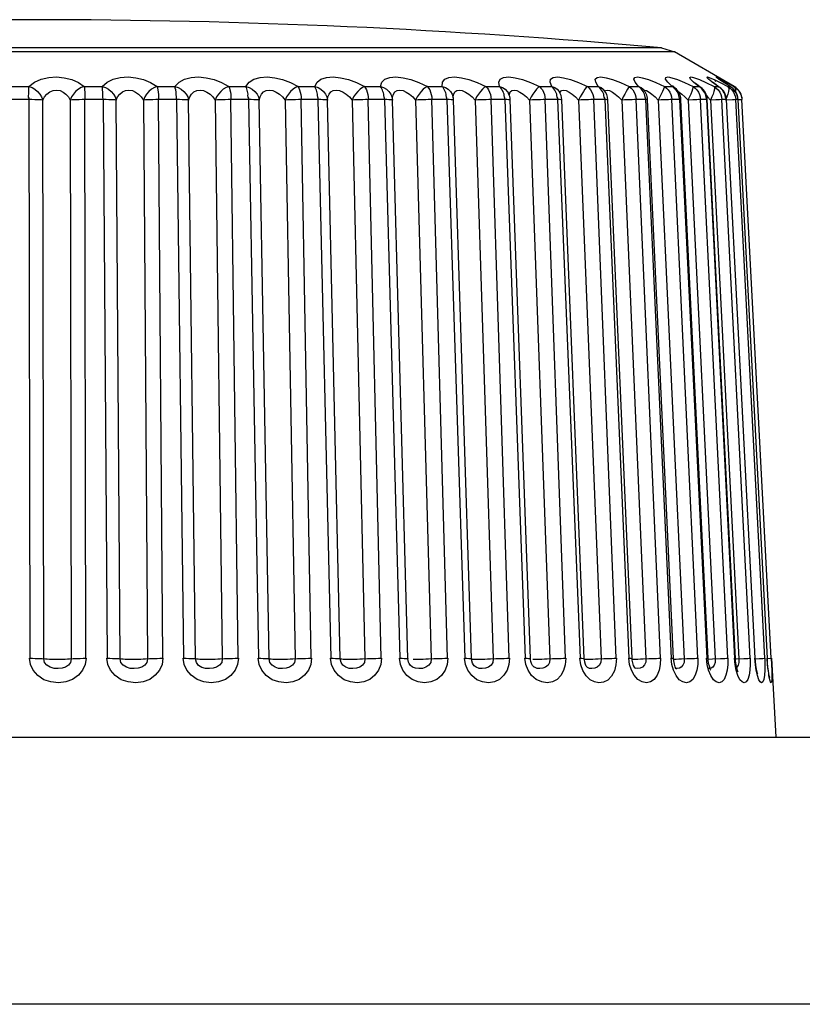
# Model space of a CAD drawing. Header units: millimetres. Extents: x 1158 to 2229, y -395 to 862.
# Tile 50 of 52: x 1784 to 1793, y 851 to 862. Entities that reach past the tile are written whole.
import ezdxf

# ---------------------------------------------------------------- set-up
doc = ezdxf.new("R2010")
doc.units = ezdxf.units.MM
doc.header["$LTSCALE"] = 30.734
doc.layers.get('0').update_dxf_attribs({"linetype": 'CONTINUOUS'})

msp = doc.modelspace()

# ---------------------------------------------------------------- linework, layer by layer
for p, q in [((1791.553, 861.966), (1777.422, 861.966)), ((1791.553, 861.966), (1791.697, 861.921)), ((1791.697, 861.921), (1777.278, 861.921)), ((1792.37, 861.532), (1791.697, 861.921)), ((1784.249, 861.532), (1784.451, 861.532)), ((1785.074, 861.532), (1785.275, 861.532)), ((1785.892, 861.532), (1786.09, 861.532)), ((1786.695, 861.532), (1786.888, 861.532)), ((1787.474, 861.532), (1787.66, 861.532)), ((1788.22, 861.532), (1788.397, 861.532)), ((1788.925, 861.532), (1789.091, 861.532)), ((1789.582, 861.532), (1789.734, 861.532)), ((1789.746, 861.521), (1789.734, 861.532)), ((1790.183, 861.532), (1790.32, 861.532)), ((1790.334, 861.521), (1790.32, 861.532)), ((1790.721, 861.532), (1790.843, 861.532)), ((1790.843, 861.532), (1790.814, 861.581)), ((1790.857, 861.521), (1790.843, 861.532)), ((1791.191, 861.532), (1791.295, 861.532)), ((1791.295, 861.532), (1791.324, 861.52)), ((1791.311, 861.521), (1791.295, 861.532)), ((1791.324, 861.52), (1791.342, 861.506)), ((1791.337, 861.511), (1791.333, 861.515)), ((1791.406, 861.612), (1791.489, 861.579)), ((1791.489, 861.579), (1791.588, 861.532)), ((1791.588, 861.532), (1791.673, 861.532)), ((1791.673, 861.532), (1791.699, 861.52)), ((1791.69, 861.521), (1791.673, 861.532)), ((1791.699, 861.52), (1791.706, 861.515)), ((1791.706, 861.515), (1791.707, 861.514)), ((1791.732, 861.612), (1791.81, 861.579)), ((1791.81, 861.579), (1791.907, 861.532)), ((1791.907, 861.532), (1791.972, 861.532)), ((1791.972, 861.532), (1791.994, 861.522)), ((1791.99, 861.521), (1791.972, 861.532)), ((1792.052, 861.579), (1792.144, 861.532)), ((1792.119, 861.586), (1792.112, 861.592)), ((1792.19, 861.532), (1792.122, 861.581)), ((1792.143, 861.612), (1792.21, 861.579)), ((1792.144, 861.532), (1792.19, 861.532)), ((1792.155, 861.596), (1792.15, 861.6)), ((1792.163, 861.589), (1792.155, 861.596)), ((1792.19, 861.532), (1792.202, 861.526)), ((1792.206, 861.608), (1792.198, 861.613)), ((1792.21, 861.579), (1792.298, 861.532)), ((1792.264, 861.584), (1792.236, 861.602)), ((1792.262, 861.571), (1792.246, 861.581)), ((1792.298, 861.563), (1792.264, 861.584)), ((1792.284, 861.579), (1792.366, 861.532)), ((1792.298, 861.532), (1792.323, 861.532)), ((1792.323, 861.532), (1792.304, 861.544)), ((1792.323, 861.532), (1792.328, 861.53)), ((1792.34, 861.521), (1792.323, 861.532)), ((1792.366, 861.532), (1792.369, 861.532)), ((1792.388, 861.521), (1792.37, 861.532)), ((1789.125, 861.477), (1789.118, 861.493)), ((1789.212, 861.423), (1789.212, 861.422)), ((1789.283, 861.493), (1789.317, 861.487)), ((1789.838, 861.453), (1789.838, 861.453)), ((1790.036, 861.417), (1790.072, 861.381)), ((1790.404, 861.476), (1790.404, 861.476)), ((1790.483, 861.487), (1790.515, 861.471)), ((1790.587, 861.417), (1790.622, 861.381)), ((1790.899, 861.502), (1790.907, 861.494)), ((1790.907, 861.494), (1790.907, 861.493)), ((1791.001, 861.471), (1791.034, 861.447)), ((1791.034, 861.447), (1791.07, 861.417)), ((1791.07, 861.417), (1791.106, 861.381)), ((1791.343, 861.506), (1791.337, 861.511)), ((1791.342, 861.506), (1791.343, 861.506)), ((1791.481, 861.417), (1791.517, 861.381)), ((1791.782, 861.447), (1791.816, 861.417)), ((1791.816, 861.417), (1791.851, 861.381)), ((1792.06, 861.427), (1792.07, 861.417)), ((1792.07, 861.417), (1792.104, 861.381)), ((1792.228, 861.416), (1792.231, 861.386)), ((1792.288, 861.416), (1792.28, 861.398)), ((1792.299, 861.448), (1792.288, 861.416)), ((1792.374, 861.444), (1792.382, 861.417)), ((1792.383, 861.416), (1792.387, 861.386)), ((1792.443, 861.444), (1792.452, 861.416)), ((1792.452, 861.416), (1792.456, 861.386)), ((1784.457, 861.386), (1784.214, 861.386)), ((1784.451, 861.386), (1784.462, 855.112)), ((1784.62, 855.107), (1784.608, 861.381)), ((1784.916, 861.381), (1784.928, 855.107)), ((1785.29, 861.386), (1785.048, 861.386)), ((1785.092, 855.112), (1785.08, 861.386)), ((1785.284, 861.386), (1785.33, 855.112)), ((1785.477, 855.107), (1785.431, 861.381)), ((1785.737, 861.381), (1785.782, 855.107)), ((1786.115, 861.386), (1785.875, 861.386)), ((1785.954, 855.112), (1785.908, 861.386)), ((1786.109, 861.386), (1786.188, 855.112)), ((1786.323, 855.107), (1786.244, 861.381)), ((1786.543, 861.381), (1786.623, 855.107)), ((1786.922, 861.386), (1786.688, 861.386)), ((1786.8, 855.112), (1786.72, 861.386)), ((1786.916, 861.386), (1787.028, 855.112)), ((1787.15, 855.107), (1787.037, 861.381)), ((1787.327, 861.381), (1787.439, 855.107)), ((1787.702, 861.386), (1787.477, 861.386)), ((1787.62, 855.112), (1787.508, 861.386)), ((1787.696, 861.386), (1787.84, 855.112)), ((1787.947, 855.107), (1787.803, 861.381)), ((1788.08, 861.381), (1788.224, 855.107)), ((1788.447, 861.386), (1788.232, 861.386)), ((1788.407, 855.112), (1788.262, 861.386)), ((1788.442, 861.386), (1788.616, 855.112)), ((1788.706, 855.107), (1788.532, 861.381)), ((1788.793, 861.381), (1788.968, 855.107)), ((1789.169, 861.386), (1788.961, 861.386)), ((1789.15, 855.112), (1788.976, 861.386)), ((1789.143, 861.386), (1789.346, 855.112)), ((1789.421, 855.108), (1789.218, 861.382)), ((1789.46, 861.381), (1789.662, 855.107)), ((1789.799, 861.386), (1789.613, 861.386)), ((1789.842, 855.112), (1789.64, 861.386)), ((1789.794, 861.386), (1790.023, 855.112)), ((1789.818, 861.386), (1789.794, 861.386)), ((1790.083, 855.109), (1789.854, 861.383)), ((1790.072, 861.381), (1790.3, 855.107)), ((1790.391, 861.386), (1790.223, 861.386)), ((1790.476, 855.112), (1790.247, 861.386)), ((1790.387, 861.386), (1790.639, 855.112)), ((1790.408, 861.386), (1790.387, 861.386)), ((1790.686, 855.11), (1790.434, 861.384)), ((1790.622, 861.381), (1790.874, 855.107)), ((1790.919, 861.386), (1790.78, 861.386)), ((1791.044, 855.112), (1790.792, 861.386)), ((1790.915, 861.386), (1791.188, 855.112)), ((1791.223, 855.11), (1790.95, 861.384)), ((1791.106, 861.381), (1791.378, 855.107)), ((1791.376, 861.386), (1791.264, 861.386)), ((1791.54, 855.112), (1791.267, 861.386)), ((1791.373, 861.386), (1791.663, 855.112)), ((1791.688, 855.111), (1791.397, 861.385)), ((1791.517, 861.381), (1791.807, 855.107)), ((1791.758, 861.386), (1791.666, 861.386)), ((1791.959, 855.112), (1791.669, 861.386)), ((1791.755, 861.386), (1792.06, 855.112)), ((1792.076, 855.111), (1791.771, 861.385)), ((1791.851, 861.381), (1792.155, 855.107)), ((1791.984, 861.386), (1791.97, 861.386)), ((1792.06, 861.386), (1791.984, 861.386)), ((1792.296, 855.112), (1791.991, 861.386)), ((1792.058, 861.386), (1792.374, 855.112)), ((1792.383, 855.111), (1792.067, 861.386)), ((1792.104, 861.381), (1792.42, 855.107)), ((1792.279, 861.386), (1792.23, 861.386)), ((1792.548, 855.112), (1792.231, 861.386)), ((1792.277, 861.386), (1792.601, 855.112)), ((1792.281, 861.386), (1792.277, 861.386)), ((1792.606, 855.112), (1792.281, 861.386)), ((1792.412, 861.386), (1792.386, 861.386)), ((1792.711, 855.112), (1792.387, 861.386)), ((1792.413, 861.386), (1792.412, 861.386)), ((1792.741, 855.112), (1792.413, 861.386)), ((1792.784, 855.112), (1792.456, 861.386)), ((1792.457, 861.386), (1792.456, 861.386)), ((1788.624, 855.042), (1788.613, 855.112)), ((1788.714, 855.067), (1788.706, 855.107)), ((1788.766, 855.103), (1788.791, 855.103)), ((1788.791, 855.103), (1788.818, 855.103)), ((1789.354, 855.042), (1789.343, 855.112)), ((1789.423, 855.085), (1789.421, 855.108)), ((1789.464, 855.103), (1789.487, 855.103)), ((1789.487, 855.103), (1789.512, 855.103)), ((1789.512, 855.103), (1789.54, 855.103)), ((1790.03, 855.042), (1790.02, 855.112)), ((1790.108, 855.103), (1790.129, 855.103)), ((1790.179, 855.103), (1790.208, 855.104)), ((1790.648, 855.038), (1790.637, 855.112)), ((1790.69, 855.103), (1790.708, 855.103)), ((1790.782, 855.104), (1790.812, 855.105)), ((1791.195, 855.043), (1791.186, 855.112)), ((1791.317, 855.105), (1791.347, 855.106)), ((1791.347, 855.106), (1791.41, 855.109)), ((1791.67, 855.042), (1791.661, 855.112)), ((1791.69, 855.084), (1791.688, 855.111)), ((1791.776, 855.106), (1791.838, 855.109)), ((1792.066, 855.042), (1792.059, 855.112)), ((1792.077, 855.095), (1792.076, 855.111)), ((1792.076, 855.104), (1792.125, 855.106)), ((1792.38, 855.042), (1792.373, 855.112)), ((1792.385, 855.082), (1792.383, 855.111)), ((1792.39, 855.106), (1792.477, 855.11)), ((1792.477, 855.11), (1792.502, 855.111)), ((1792.607, 855.042), (1792.601, 855.112)), ((1792.601, 855.112), (1792.606, 855.112)), ((1792.608, 855.079), (1792.606, 855.112)), ((1792.704, 855.112), (1792.711, 855.112)), ((1792.744, 855.041), (1792.74, 855.112)), ((1792.74, 855.112), (1792.741, 855.112)), ((1792.744, 855.064), (1792.741, 855.112)), ((1792.741, 855.11), (1792.78, 855.112)), ((1792.78, 855.112), (1792.784, 855.112)), ((1792.784, 855.112), (1792.787, 855.039)), ((1792.788, 855.112), (1792.835, 854.227)), ((1788.716, 855.063), (1788.714, 855.067)), ((1788.72, 855.054), (1788.716, 855.063)), ((1791.71, 854.999), (1791.706, 855)), ((1791.729, 854.997), (1791.71, 854.999)), ((1791.754, 855.001), (1791.729, 854.997)), ((1792.091, 854.997), (1792.077, 854.999)), ((1792.112, 855.001), (1792.091, 854.997)), ((1792.129, 855.013), (1792.112, 855.001)), ((1792.4, 855.013), (1792.397, 855.01)), ((1717.289, 854.227), (1803.686, 854.227)), ((1803.843, 851.227), (1717.131, 851.227))]:
    msp.add_line(p, q)
for points in [[(1784.451, 861.532), (1784.516, 861.581), (1784.59, 861.615), (1784.674, 861.634), (1784.762, 861.64), (1784.849, 861.632), (1784.933, 861.612), (1785.007, 861.579), (1785.074, 861.532)], [(1785.275, 861.532), (1785.331, 861.581), (1785.398, 861.615), (1785.478, 861.634), (1785.565, 861.64), (1785.652, 861.632), (1785.738, 861.612), (1785.817, 861.579), (1785.892, 861.532)], [(1786.09, 861.532), (1786.137, 861.581), (1786.197, 861.615), (1786.272, 861.634), (1786.356, 861.64), (1786.443, 861.632), (1786.531, 861.612), (1786.614, 861.579), (1786.695, 861.532)], [(1786.888, 861.532), (1786.925, 861.581), (1786.976, 861.615), (1787.046, 861.634), (1787.126, 861.64), (1787.211, 861.632), (1787.3, 861.612), (1787.387, 861.579), (1787.474, 861.532)], [(1787.66, 861.532), (1787.686, 861.581), (1787.729, 861.615), (1787.792, 861.634), (1787.867, 861.64), (1787.95, 861.632), (1788.039, 861.612), (1788.128, 861.579), (1788.22, 861.532)], [(1788.397, 861.532), (1788.412, 861.581), (1788.446, 861.615), (1788.502, 861.634), (1788.572, 861.64), (1788.652, 861.632), (1788.739, 861.612), (1788.83, 861.579), (1788.925, 861.532)], [(1789.091, 861.532), (1789.095, 861.581), (1789.119, 861.615), (1789.167, 861.634), (1789.231, 861.64), (1789.307, 861.632), (1789.392, 861.612), (1789.483, 861.579), (1789.582, 861.532)], [(1789.734, 861.532), (1789.727, 861.581), (1789.742, 861.615), (1789.781, 861.634), (1789.838, 861.64), (1789.909, 861.632), (1789.992, 861.612), (1790.082, 861.579), (1790.183, 861.532)], [(1790.32, 861.532), (1790.302, 861.581), (1790.307, 861.615), (1790.338, 861.634), (1790.388, 861.64), (1790.452, 861.632), (1790.531, 861.612), (1790.62, 861.579), (1790.721, 861.532)], [(1790.814, 861.581), (1790.809, 861.615), (1790.83, 861.634), (1790.872, 861.64), (1790.93, 861.632), (1791.004, 861.612), (1791.091, 861.579), (1791.191, 861.532)], [(1791.295, 861.532), (1791.256, 861.581), (1791.241, 861.615), (1791.253, 861.634), (1791.286, 861.64), (1791.337, 861.632), (1791.406, 861.612)], [(1791.673, 861.532), (1791.624, 861.581), (1791.599, 861.614), (1791.601, 861.634), (1791.626, 861.64), (1791.669, 861.632), (1791.732, 861.612)], [(1791.972, 861.532), (1791.913, 861.581), (1791.88, 861.615), (1791.872, 861.634), (1791.887, 861.64), (1791.923, 861.632), (1791.978, 861.612), (1792.052, 861.579)], [(1792.119, 861.586), (1792.079, 861.615), (1792.062, 861.634), (1792.068, 861.64)], [(1792.068, 861.64), (1792.095, 861.632), (1792.143, 861.612)], [(1792.23, 861.592), (1792.195, 861.615), (1792.169, 861.634), (1792.165, 861.64), (1792.184, 861.632), (1792.223, 861.612), (1792.284, 861.579)], [(1784.451, 861.507), (1784.451, 861.521), (1784.451, 861.532)], [(1784.451, 861.532), (1784.487, 861.52), (1784.519, 861.502), (1784.55, 861.478), (1784.575, 861.448), (1784.595, 861.416), (1784.608, 861.381)], [(1785.074, 861.532), (1785.039, 861.521), (1785.007, 861.502), (1784.976, 861.478), (1784.951, 861.448), (1784.93, 861.416), (1784.916, 861.381)], [(1785.074, 861.532), (1785.075, 861.515), (1785.077, 861.495), (1785.079, 861.471), (1785.079, 861.444), (1785.08, 861.416), (1785.08, 861.386)], [(1785.284, 861.386), (1785.283, 861.416), (1785.282, 861.444), (1785.281, 861.471), (1785.279, 861.495), (1785.277, 861.515), (1785.275, 861.532)], [(1785.275, 861.532), (1785.311, 861.521), (1785.345, 861.502), (1785.376, 861.478), (1785.401, 861.448), (1785.42, 861.416), (1785.431, 861.381)], [(1785.892, 861.532), (1785.86, 861.521), (1785.828, 861.502), (1785.798, 861.478), (1785.773, 861.448), (1785.752, 861.416), (1785.737, 861.381)], [(1785.892, 861.532), (1785.896, 861.515), (1785.9, 861.495), (1785.904, 861.471), (1785.906, 861.444), (1785.908, 861.416), (1785.908, 861.386)], [(1786.109, 861.386), (1786.108, 861.416), (1786.106, 861.444), (1786.103, 861.471), (1786.1, 861.495), (1786.095, 861.515), (1786.09, 861.532)], [(1786.09, 861.532), (1786.127, 861.521), (1786.162, 861.502), (1786.192, 861.478), (1786.216, 861.448), (1786.234, 861.416), (1786.244, 861.381)], [(1786.695, 861.532), (1786.665, 861.521), (1786.634, 861.502), (1786.606, 861.478), (1786.58, 861.448), (1786.559, 861.416), (1786.543, 861.381)], [(1786.695, 861.532), (1786.702, 861.515), (1786.708, 861.495), (1786.713, 861.471), (1786.717, 861.444), (1786.719, 861.416), (1786.72, 861.386)], [(1786.922, 861.386), (1786.919, 861.401), (1786.913, 861.415), (1786.911, 861.43), (1786.912, 861.446), (1786.909, 861.462), (1786.906, 861.477), (1786.903, 861.493), (1786.899, 861.507), (1786.894, 861.521), (1786.888, 861.532)], [(1786.888, 861.532), (1786.926, 861.52), (1786.959, 861.502), (1786.989, 861.478), (1787.013, 861.448), (1787.029, 861.416), (1787.037, 861.381)], [(1787.474, 861.532), (1787.446, 861.521), (1787.418, 861.502), (1787.39, 861.478), (1787.365, 861.448), (1787.344, 861.416), (1787.327, 861.381)], [(1787.474, 861.532), (1787.483, 861.515), (1787.491, 861.495), (1787.498, 861.471), (1787.503, 861.444), (1787.507, 861.416), (1787.508, 861.386)], [(1787.702, 861.386), (1787.699, 861.401), (1787.694, 861.415), (1787.691, 861.43), (1787.691, 861.446), (1787.688, 861.462), (1787.684, 861.477), (1787.679, 861.493), (1787.673, 861.507), (1787.667, 861.521), (1787.66, 861.532)], [(1787.66, 861.532), (1787.698, 861.52), (1787.73, 861.502), (1787.759, 861.478), (1787.781, 861.448), (1787.796, 861.416), (1787.803, 861.381)], [(1788.22, 861.532), (1788.195, 861.521), (1788.169, 861.502), (1788.143, 861.478), (1788.119, 861.448), (1788.097, 861.416), (1788.08, 861.381)], [(1788.22, 861.532), (1788.232, 861.515), (1788.242, 861.495), (1788.25, 861.471), (1788.257, 861.444), (1788.261, 861.416), (1788.263, 861.386)], [(1788.435, 861.446), (1788.431, 861.462), (1788.426, 861.477), (1788.42, 861.493), (1788.413, 861.507), (1788.406, 861.521), (1788.397, 861.532)], [(1788.397, 861.532), (1788.434, 861.52), (1788.466, 861.502), (1788.493, 861.478), (1788.514, 861.448), (1788.527, 861.416), (1788.532, 861.381)], [(1788.925, 861.532), (1788.903, 861.521), (1788.879, 861.502), (1788.855, 861.478), (1788.832, 861.448), (1788.811, 861.416), (1788.793, 861.381)], [(1788.925, 861.532), (1788.939, 861.515), (1788.951, 861.495), (1788.961, 861.471), (1788.969, 861.444), (1788.974, 861.416), (1788.976, 861.386)], [(1789.118, 861.493), (1789.11, 861.507), (1789.101, 861.521), (1789.091, 861.532)], [(1789.091, 861.532), (1789.127, 861.52), (1789.158, 861.502), (1789.183, 861.478), (1789.203, 861.448), (1789.212, 861.423)], [(1789.582, 861.532), (1789.563, 861.521), (1789.542, 861.502), (1789.52, 861.478), (1789.498, 861.448), (1789.478, 861.416), (1789.46, 861.381)], [(1789.582, 861.532), (1789.598, 861.515), (1789.612, 861.495), (1789.623, 861.471), (1789.632, 861.444), (1789.637, 861.416), (1789.64, 861.386)], [(1789.734, 861.532), (1789.769, 861.52), (1789.798, 861.502), (1789.822, 861.478), (1789.838, 861.453)], [(1789.774, 861.477), (1789.766, 861.493), (1789.757, 861.507), (1789.746, 861.521)], [(1790.183, 861.532), (1790.167, 861.521), (1790.149, 861.502), (1790.13, 861.478), (1790.11, 861.448), (1790.09, 861.416), (1790.071, 861.381)], [(1790.183, 861.532), (1790.2, 861.515), (1790.216, 861.495), (1790.229, 861.471), (1790.238, 861.444), (1790.245, 861.416), (1790.248, 861.386)], [(1790.32, 861.532), (1790.354, 861.52), (1790.381, 861.502), (1790.404, 861.476)], [(1790.364, 861.477), (1790.356, 861.493), (1790.345, 861.507), (1790.334, 861.521)], [(1790.721, 861.532), (1790.709, 861.521), (1790.694, 861.502), (1790.677, 861.478), (1790.659, 861.448), (1790.64, 861.416), (1790.622, 861.381)], [(1790.721, 861.532), (1790.74, 861.515), (1790.757, 861.495), (1790.771, 861.471), (1790.782, 861.444), (1790.789, 861.416), (1790.792, 861.386)], [(1790.843, 861.532), (1790.874, 861.52), (1790.899, 861.502)], [(1790.89, 861.477), (1790.881, 861.493), (1790.87, 861.507), (1790.857, 861.521)], [(1791.191, 861.532), (1791.183, 861.521), (1791.171, 861.502), (1791.157, 861.478), (1791.141, 861.448), (1791.123, 861.416), (1791.106, 861.381)], [(1791.191, 861.532), (1791.212, 861.515), (1791.23, 861.495), (1791.245, 861.471), (1791.257, 861.444), (1791.264, 861.416), (1791.268, 861.386)], [(1791.346, 861.477), (1791.336, 861.493), (1791.324, 861.507), (1791.311, 861.521)], [(1791.588, 861.532), (1791.583, 861.521), (1791.575, 861.502), (1791.564, 861.478), (1791.55, 861.448), (1791.534, 861.416), (1791.517, 861.381)], [(1791.588, 861.532), (1791.61, 861.515), (1791.629, 861.495), (1791.645, 861.471), (1791.657, 861.444), (1791.665, 861.416), (1791.669, 861.386)], [(1791.706, 861.515), (1791.703, 861.518), (1791.686, 861.532), (1791.676, 861.543), (1791.675, 861.544)], [(1791.727, 861.477), (1791.716, 861.493), (1791.704, 861.507), (1791.69, 861.521)], [(1791.907, 861.532), (1791.906, 861.521), (1791.901, 861.502), (1791.893, 861.478), (1791.882, 861.448), (1791.867, 861.416), (1791.85, 861.381)], [(1791.907, 861.532), (1791.93, 861.515), (1791.95, 861.495), (1791.967, 861.471), (1791.979, 861.444), (1791.987, 861.416), (1791.991, 861.386)], [(1791.994, 861.521), (1791.986, 861.527), (1791.964, 861.545), (1791.947, 861.559), (1791.937, 861.568), (1791.936, 861.568)], [(1792.06, 861.386), (1792.058, 861.401), (1792.054, 861.415), (1792.049, 861.43), (1792.045, 861.446), (1792.038, 861.462), (1792.029, 861.477), (1792.018, 861.493), (1792.005, 861.507), (1791.99, 861.521)], [(1792.144, 861.532), (1792.148, 861.521), (1792.146, 861.502), (1792.141, 861.478), (1792.132, 861.448), (1792.119, 861.416), (1792.104, 861.381)], [(1792.202, 861.526), (1792.19, 861.534), (1792.166, 861.551), (1792.146, 861.565), (1792.13, 861.577), (1792.119, 861.586)], [(1792.144, 861.532), (1792.168, 861.515), (1792.189, 861.495), (1792.206, 861.471), (1792.219, 861.444), (1792.228, 861.416)], [(1792.279, 861.386), (1792.277, 861.401), (1792.273, 861.415), (1792.269, 861.43), (1792.264, 861.446), (1792.257, 861.462), (1792.247, 861.477), (1792.236, 861.493), (1792.223, 861.507), (1792.207, 861.521), (1792.201, 861.525)], [(1792.23, 861.592), (1792.217, 861.601), (1792.206, 861.608)], [(1792.328, 861.53), (1792.304, 861.544), (1792.282, 861.558), (1792.262, 861.571), (1792.245, 861.582), (1792.23, 861.592)], [(1792.298, 861.532), (1792.305, 861.521), (1792.308, 861.502), (1792.306, 861.478), (1792.299, 861.448)], [(1792.298, 861.532), (1792.322, 861.515), (1792.343, 861.495), (1792.361, 861.471), (1792.374, 861.444)], [(1792.381, 861.477), (1792.37, 861.493), (1792.356, 861.507), (1792.34, 861.521)], [(1792.366, 861.532), (1792.391, 861.515), (1792.412, 861.495)], [(1792.366, 861.532), (1792.377, 861.521), (1792.383, 861.502), (1792.384, 861.478), (1792.384, 861.475)], [(1792.429, 861.477), (1792.417, 861.493), (1792.403, 861.507), (1792.388, 861.521)], [(1784.457, 861.386), (1784.454, 861.401), (1784.449, 861.415), (1784.448, 861.43), (1784.45, 861.446), (1784.451, 861.462), (1784.45, 861.477), (1784.451, 861.507)], [(1784.608, 861.381), (1784.628, 861.418), (1784.654, 861.448), (1784.686, 861.473), (1784.723, 861.488), (1784.762, 861.493), (1784.801, 861.487), (1784.837, 861.471), (1784.868, 861.447), (1784.895, 861.417), (1784.916, 861.381)], [(1785.431, 861.381), (1785.448, 861.418), (1785.471, 861.448), (1785.501, 861.473), (1785.535, 861.488), (1785.574, 861.493), (1785.613, 861.487), (1785.65, 861.471), (1785.683, 861.447), (1785.712, 861.417), (1785.737, 861.381)], [(1786.244, 861.381), (1786.257, 861.418), (1786.277, 861.448), (1786.304, 861.473), (1786.336, 861.488), (1786.374, 861.493), (1786.413, 861.487), (1786.45, 861.471), (1786.485, 861.447), (1786.516, 861.417), (1786.543, 861.381)], [(1787.037, 861.381), (1787.047, 861.418), (1787.063, 861.448), (1787.087, 861.473), (1787.117, 861.488), (1787.153, 861.493), (1787.191, 861.487), (1787.229, 861.471), (1787.265, 861.447), (1787.298, 861.417), (1787.327, 861.381)], [(1787.803, 861.381), (1787.808, 861.418), (1787.821, 861.448), (1787.842, 861.473), (1787.869, 861.488), (1787.903, 861.493), (1787.94, 861.487), (1787.978, 861.471), (1788.014, 861.447), (1788.049, 861.417), (1788.08, 861.381)], [(1788.447, 861.386), (1788.444, 861.401), (1788.438, 861.415), (1788.435, 861.43), (1788.435, 861.446)], [(1788.532, 861.381), (1788.534, 861.418), (1788.543, 861.448), (1788.56, 861.473), (1788.585, 861.488), (1788.616, 861.493), (1788.652, 861.487), (1788.688, 861.471), (1788.725, 861.447), (1788.76, 861.417), (1788.793, 861.381)], [(1789.148, 861.386), (1789.145, 861.401), (1789.14, 861.415), (1789.137, 861.43), (1789.135, 861.446), (1789.131, 861.462), (1789.125, 861.477)], [(1789.215, 861.405), (1789.215, 861.418), (1789.22, 861.448), (1789.233, 861.473), (1789.255, 861.488), (1789.283, 861.493)], [(1789.317, 861.487), (1789.353, 861.471), (1789.389, 861.447)], [(1789.389, 861.447), (1789.426, 861.417), (1789.46, 861.381)], [(1789.799, 861.386), (1789.796, 861.401), (1789.791, 861.415), (1789.787, 861.43), (1789.785, 861.446), (1789.78, 861.462), (1789.774, 861.477)], [(1789.844, 861.435), (1789.845, 861.448), (1789.855, 861.473), (1789.873, 861.488), (1789.898, 861.493), (1789.93, 861.487)], [(1789.93, 861.487), (1789.964, 861.471), (1790, 861.447), (1790.036, 861.417)], [(1790.391, 861.386), (1790.388, 861.401), (1790.383, 861.415), (1790.379, 861.43), (1790.377, 861.446), (1790.371, 861.462), (1790.364, 861.477)], [(1790.414, 861.458), (1790.418, 861.473), (1790.431, 861.488), (1790.454, 861.493), (1790.483, 861.487)], [(1790.515, 861.471), (1790.55, 861.447), (1790.587, 861.417)], [(1790.919, 861.386), (1790.916, 861.401), (1790.911, 861.415), (1790.907, 861.43), (1790.904, 861.446), (1790.898, 861.462), (1790.89, 861.477)], [(1790.907, 861.493), (1790.903, 861.499), (1790.902, 861.5)], [(1790.918, 861.478), (1790.925, 861.488), (1790.944, 861.493), (1790.97, 861.487), (1791.001, 861.471)], [(1791.376, 861.386), (1791.373, 861.401), (1791.369, 861.415), (1791.365, 861.43), (1791.361, 861.446), (1791.355, 861.462), (1791.346, 861.477)], [(1791.356, 861.491), (1791.364, 861.493), (1791.386, 861.487), (1791.414, 861.471)], [(1791.414, 861.471), (1791.446, 861.447), (1791.481, 861.417)], [(1791.758, 861.386), (1791.755, 861.401), (1791.751, 861.415), (1791.747, 861.43), (1791.743, 861.446), (1791.736, 861.462), (1791.727, 861.477)], [(1791.738, 861.48), (1791.752, 861.471), (1791.782, 861.447)], [(1792.412, 861.386), (1792.411, 861.401), (1792.408, 861.415), (1792.404, 861.43), (1792.398, 861.446), (1792.391, 861.462), (1792.381, 861.477)], [(1792.412, 861.495), (1792.43, 861.471), (1792.443, 861.444)], [(1792.457, 861.408), (1792.455, 861.415), (1792.451, 861.43), (1792.446, 861.446), (1792.438, 861.462), (1792.429, 861.477)], [(1792.459, 861.386), (1792.458, 861.401), (1792.457, 861.408)], [(1784.608, 861.381), (1784.591, 861.383), (1784.57, 861.384), (1784.545, 861.385), (1784.517, 861.385), (1784.485, 861.386), (1784.451, 861.386)], [(1785.048, 861.386), (1785.016, 861.385), (1784.987, 861.385), (1784.96, 861.384), (1784.936, 861.383), (1784.916, 861.381)], [(1785.431, 861.381), (1785.417, 861.383), (1785.398, 861.384), (1785.375, 861.385), (1785.349, 861.385), (1785.318, 861.386), (1785.284, 861.386)], [(1785.875, 861.386), (1785.843, 861.385), (1785.813, 861.385), (1785.784, 861.384), (1785.759, 861.383), (1785.736, 861.381)], [(1786.244, 861.381), (1786.232, 861.383), (1786.216, 861.384), (1786.196, 861.385), (1786.171, 861.385), (1786.142, 861.386), (1786.109, 861.386)], [(1786.688, 861.386), (1786.656, 861.385), (1786.625, 861.385), (1786.595, 861.384), (1786.567, 861.383), (1786.543, 861.381)], [(1787.037, 861.381), (1787.029, 861.383), (1787.015, 861.384), (1786.997, 861.385), (1786.975, 861.385), (1786.948, 861.386), (1786.916, 861.386)], [(1787.477, 861.386), (1787.445, 861.385), (1787.413, 861.385), (1787.382, 861.384), (1787.353, 861.383), (1787.327, 861.381)], [(1787.803, 861.381), (1787.797, 861.383), (1787.787, 861.384), (1787.772, 861.385), (1787.752, 861.385), (1787.727, 861.386), (1787.696, 861.386)], [(1788.232, 861.386), (1788.201, 861.385), (1788.169, 861.385), (1788.138, 861.384), (1788.108, 861.383), (1788.08, 861.381)], [(1788.532, 861.381), (1788.53, 861.383), (1788.522, 861.384), (1788.51, 861.385), (1788.493, 861.385), (1788.47, 861.386), (1788.442, 861.386)], [(1788.961, 861.386), (1788.934, 861.386), (1788.906, 861.385), (1788.877, 861.385), (1788.848, 861.384), (1788.82, 861.383), (1788.793, 861.381)], [(1789.218, 861.382), (1789.218, 861.383), (1789.214, 861.384), (1789.204, 861.385), (1789.19, 861.385), (1789.169, 861.386)], [(1789.613, 861.386), (1789.584, 861.385), (1789.553, 861.385), (1789.522, 861.384), (1789.49, 861.383), (1789.46, 861.381)], [(1789.854, 861.383), (1789.853, 861.384), (1789.847, 861.385), (1789.835, 861.385), (1789.818, 861.386)], [(1790.223, 861.386), (1790.195, 861.385), (1790.165, 861.385), (1790.134, 861.384), (1790.103, 861.383), (1790.071, 861.381)], [(1790.434, 861.384), (1790.431, 861.385), (1790.422, 861.385), (1790.408, 861.386)], [(1790.78, 861.386), (1790.759, 861.386), (1790.734, 861.385), (1790.708, 861.385), (1790.68, 861.384), (1790.651, 861.383), (1790.622, 861.381)], [(1790.95, 861.384), (1790.949, 861.385), (1790.944, 861.385), (1790.933, 861.386), (1790.915, 861.386)], [(1791.267, 861.386), (1791.248, 861.386), (1791.224, 861.385), (1791.197, 861.385), (1791.168, 861.384), (1791.137, 861.383), (1791.106, 861.381)], [(1791.397, 861.385), (1791.395, 861.385), (1791.387, 861.386), (1791.373, 861.386)], [(1791.669, 861.386), (1791.652, 861.386), (1791.631, 861.385), (1791.606, 861.385), (1791.578, 861.384), (1791.548, 861.383), (1791.516, 861.381)], [(1791.771, 861.385), (1791.771, 861.385), (1791.766, 861.386), (1791.755, 861.386)], [(1791.97, 861.386), (1791.951, 861.385), (1791.93, 861.385), (1791.905, 861.384), (1791.85, 861.381)], [(1792.067, 861.386), (1792.065, 861.386), (1792.058, 861.386)], [(1792.185, 861.385), (1792.161, 861.384), (1792.104, 861.381)], [(1792.231, 861.386), (1792.221, 861.386), (1792.205, 861.385), (1792.185, 861.385)], [(1792.387, 861.386), (1792.379, 861.386), (1792.367, 861.385), (1792.349, 861.385), (1792.273, 861.381)], [(1792.456, 861.386), (1792.452, 861.386), (1792.442, 861.385), (1792.413, 861.384)], [(1785.095, 855.112), (1785.084, 855.042), (1785.055, 854.979), (1785.007, 854.921), (1784.943, 854.875), (1784.867, 854.848), (1784.784, 854.838), (1784.699, 854.846), (1784.619, 854.871), (1784.551, 854.918), (1784.499, 854.978), (1784.469, 855.042), (1784.458, 855.112)], [(1784.462, 855.112), (1784.493, 855.112), (1784.523, 855.111), (1784.552, 855.111), (1784.579, 855.11), (1784.601, 855.109)], [(1784.601, 855.109), (1784.637, 855.106), (1784.658, 855.105), (1784.682, 855.104), (1784.71, 855.103), (1784.74, 855.103), (1784.771, 855.103)], [(1784.928, 855.107), (1784.92, 855.066), (1784.897, 855.035), (1784.863, 855.013), (1784.826, 855.001), (1784.78, 854.997), (1784.734, 854.999), (1784.692, 855.011), (1784.652, 855.034), (1784.627, 855.066), (1784.62, 855.107)], [(1784.771, 855.103), (1784.801, 855.103), (1784.831, 855.103), (1784.859, 855.104), (1784.885, 855.105), (1784.909, 855.106)], [(1784.909, 855.106), (1784.948, 855.109), (1784.971, 855.11), (1784.999, 855.111), (1785.028, 855.111), (1785.06, 855.112), (1785.092, 855.112)], [(1785.957, 855.112), (1785.947, 855.042), (1785.919, 854.979), (1785.871, 854.921), (1785.808, 854.875), (1785.733, 854.848), (1785.651, 854.838), (1785.567, 854.846), (1785.487, 854.871), (1785.42, 854.918), (1785.368, 854.978), (1785.337, 855.042), (1785.326, 855.112)], [(1785.33, 855.112), (1785.36, 855.112), (1785.39, 855.111), (1785.417, 855.111), (1785.441, 855.11), (1785.462, 855.109)], [(1785.462, 855.109), (1785.491, 855.106), (1785.51, 855.105), (1785.532, 855.104), (1785.558, 855.103), (1785.587, 855.103), (1785.618, 855.103)], [(1785.782, 855.107), (1785.775, 855.066), (1785.752, 855.035), (1785.718, 855.013), (1785.68, 855.001), (1785.635, 854.997), (1785.59, 854.999), (1785.548, 855.011), (1785.509, 855.034), (1785.485, 855.066), (1785.477, 855.107)], [(1785.618, 855.103), (1785.648, 855.103), (1785.678, 855.103), (1785.708, 855.104), (1785.735, 855.105), (1785.761, 855.106)], [(1785.761, 855.106), (1785.804, 855.109), (1785.83, 855.11), (1785.859, 855.111), (1785.89, 855.111), (1785.922, 855.112), (1785.954, 855.112)], [(1786.803, 855.112), (1786.794, 855.042), (1786.766, 854.979), (1786.719, 854.92), (1786.657, 854.874), (1786.581, 854.847), (1786.498, 854.838), (1786.416, 854.847), (1786.339, 854.874), (1786.275, 854.921), (1786.226, 854.979), (1786.196, 855.042), (1786.185, 855.112)], [(1786.188, 855.112), (1786.218, 855.112), (1786.246, 855.111), (1786.272, 855.111), (1786.294, 855.11), (1786.311, 855.109)], [(1786.311, 855.109), (1786.335, 855.106), (1786.351, 855.105), (1786.371, 855.104), (1786.395, 855.103), (1786.422, 855.103), (1786.452, 855.103)], [(1786.623, 855.107), (1786.616, 855.066), (1786.593, 855.035), (1786.559, 855.013), (1786.522, 855.001), (1786.478, 854.997), (1786.434, 854.999), (1786.393, 855.01), (1786.356, 855.033), (1786.332, 855.065), (1786.323, 855.107)], [(1786.452, 855.103), (1786.482, 855.103), (1786.512, 855.103), (1786.543, 855.104), (1786.572, 855.105), (1786.599, 855.106)], [(1786.599, 855.106), (1786.647, 855.109), (1786.675, 855.11), (1786.705, 855.111), (1786.736, 855.111), (1786.768, 855.112), (1786.8, 855.112)], [(1787.624, 855.112), (1787.615, 855.042), (1787.589, 854.979), (1787.544, 854.921), (1787.486, 854.875), (1787.415, 854.848), (1787.338, 854.838), (1787.257, 854.846), (1787.181, 854.871), (1787.117, 854.918), (1787.066, 854.978), (1787.036, 855.042), (1787.025, 855.112)], [(1787.028, 855.112), (1787.057, 855.112), (1787.083, 855.111), (1787.107, 855.111), (1787.126, 855.11), (1787.141, 855.109)], [(1787.141, 855.109), (1787.158, 855.106), (1787.171, 855.105), (1787.189, 855.104), (1787.211, 855.103), (1787.236, 855.103), (1787.265, 855.103)], [(1787.44, 855.107), (1787.434, 855.066), (1787.411, 855.035), (1787.378, 855.013), (1787.341, 855.001), (1787.297, 854.997), (1787.255, 854.999), (1787.216, 855.011), (1787.181, 855.034), (1787.158, 855.066), (1787.15, 855.107)], [(1787.265, 855.103), (1787.294, 855.103), (1787.324, 855.103), (1787.355, 855.104), (1787.385, 855.105), (1787.413, 855.106)], [(1787.413, 855.106), (1787.466, 855.109), (1787.495, 855.11), (1787.526, 855.111), (1787.558, 855.111), (1787.59, 855.112), (1787.62, 855.112)], [(1788.41, 855.112), (1788.402, 855.042), (1788.377, 854.979), (1788.335, 854.921), (1788.28, 854.875), (1788.213, 854.848), (1788.138, 854.838), (1788.062, 854.846), (1787.989, 854.871), (1787.926, 854.918), (1787.878, 854.978), (1787.848, 855.042), (1787.837, 855.112)], [(1787.84, 855.112), (1787.868, 855.112), (1787.892, 855.111), (1787.913, 855.111), (1787.93, 855.11), (1787.941, 855.109), (1787.947, 855.107)], [(1788.224, 855.107), (1788.219, 855.066), (1788.197, 855.035), (1788.165, 855.013), (1788.13, 855.001), (1788.087, 854.997), (1788.047, 854.999), (1788.01, 855.011), (1787.977, 855.034), (1787.956, 855.066), (1787.947, 855.107)], [(1787.947, 855.107), (1787.952, 855.106), (1787.963, 855.105), (1787.978, 855.104), (1787.997, 855.103), (1788.02, 855.103), (1788.047, 855.103)], [(1788.047, 855.103), (1788.076, 855.103), (1788.105, 855.103), (1788.136, 855.104), (1788.167, 855.105), (1788.196, 855.106)], [(1788.196, 855.106), (1788.252, 855.109), (1788.282, 855.11), (1788.314, 855.111), (1788.346, 855.111), (1788.377, 855.112), (1788.407, 855.112)], [(1788.616, 855.112), (1788.641, 855.112), (1788.664, 855.111), (1788.682, 855.111), (1788.696, 855.11), (1788.704, 855.109), (1788.706, 855.107)], [(1789.153, 855.112), (1789.146, 855.041), (1789.123, 854.978), (1789.083, 854.919), (1789.03, 854.873), (1788.965, 854.847), (1788.893, 854.838), (1788.821, 854.847), (1788.754, 854.874), (1788.696, 854.92), (1788.651, 854.979), (1788.624, 855.042)], [(1788.968, 855.107), (1788.964, 855.066), (1788.942, 855.034), (1788.906, 855.011), (1788.869, 854.999), (1788.828, 854.997), (1788.791, 855.001), (1788.759, 855.013), (1788.732, 855.036), (1788.72, 855.054)], [(1788.818, 855.103), (1788.847, 855.103), (1788.877, 855.104), (1788.908, 855.105), (1788.939, 855.106)], [(1788.939, 855.106), (1788.997, 855.109), (1789.028, 855.11), (1789.06, 855.111), (1789.092, 855.111), (1789.122, 855.112), (1789.15, 855.112)], [(1789.346, 855.112), (1789.369, 855.112), (1789.389, 855.111), (1789.405, 855.111), (1789.415, 855.11), (1789.42, 855.109), (1789.421, 855.108)], [(1789.845, 855.112), (1789.839, 855.042), (1789.819, 854.979), (1789.783, 854.921), (1789.735, 854.875), (1789.677, 854.848), (1789.612, 854.838), (1789.544, 854.846), (1789.48, 854.871), (1789.424, 854.918), (1789.38, 854.978), (1789.354, 855.042)], [(1789.421, 855.105), (1789.422, 855.105), (1789.431, 855.104), (1789.445, 855.103), (1789.464, 855.103)], [(1789.662, 855.107), (1789.658, 855.066), (1789.639, 855.035), (1789.61, 855.013), (1789.578, 855.001), (1789.54, 854.997), (1789.505, 854.999), (1789.473, 855.011), (1789.451, 855.028)], [(1789.54, 855.103), (1789.57, 855.104), (1789.601, 855.105), (1789.632, 855.106)], [(1789.632, 855.106), (1789.693, 855.109), (1789.724, 855.11), (1789.756, 855.111), (1789.787, 855.111), (1789.816, 855.112), (1789.842, 855.112)], [(1790.023, 855.112), (1790.044, 855.112), (1790.061, 855.111), (1790.074, 855.111), (1790.081, 855.11), (1790.083, 855.109)], [(1790.121, 855.014), (1790.115, 855.02), (1790.105, 855.033), (1790.095, 855.052), (1790.087, 855.075), (1790.083, 855.1), (1790.083, 855.109)], [(1790.479, 855.112), (1790.472, 855.039), (1790.454, 854.976), (1790.423, 854.919), (1790.381, 854.875), (1790.329, 854.848), (1790.271, 854.837), (1790.208, 854.846), (1790.147, 854.873), (1790.095, 854.92)], [(1790.3, 855.107), (1790.297, 855.066), (1790.279, 855.035), (1790.252, 855.013), (1790.222, 855.001), (1790.187, 854.997), (1790.156, 854.999), (1790.127, 855.011), (1790.121, 855.014)], [(1790.129, 855.103), (1790.152, 855.103), (1790.179, 855.103)], [(1790.208, 855.104), (1790.238, 855.105), (1790.269, 855.106), (1790.331, 855.109)], [(1790.331, 855.109), (1790.363, 855.11), (1790.395, 855.111), (1790.425, 855.111), (1790.452, 855.112), (1790.476, 855.112)], [(1790.639, 855.112), (1790.658, 855.112), (1790.672, 855.111), (1790.682, 855.111), (1790.686, 855.11), (1790.686, 855.11)], [(1790.724, 855.007), (1790.723, 855.008), (1790.718, 855.012), (1790.709, 855.024), (1790.7, 855.043), (1790.692, 855.068), (1790.687, 855.097), (1790.686, 855.11)], [(1791.046, 855.112), (1791.041, 855.037), (1791.024, 854.971), (1790.993, 854.913), (1790.952, 854.868), (1790.903, 854.844), (1790.85, 854.837), (1790.8, 854.847), (1790.752, 854.872), (1790.708, 854.917)], [(1790.708, 855.103), (1790.73, 855.103), (1790.755, 855.103), (1790.782, 855.104)], [(1790.874, 855.107), (1790.873, 855.067), (1790.856, 855.036), (1790.832, 855.013), (1790.804, 855.001), (1790.771, 854.997), (1790.743, 854.999), (1790.724, 855.007)], [(1790.812, 855.105), (1790.843, 855.106), (1790.906, 855.109)], [(1790.906, 855.109), (1790.937, 855.11), (1790.968, 855.111), (1790.997, 855.111), (1791.022, 855.112), (1791.044, 855.112)], [(1791.188, 855.112), (1791.204, 855.112), (1791.215, 855.111), (1791.222, 855.111), (1791.223, 855.11)], [(1791.22, 855.103), (1791.239, 855.103), (1791.262, 855.103), (1791.288, 855.104), (1791.317, 855.105)], [(1791.255, 855.002), (1791.257, 855.001), (1791.255, 855.003), (1791.248, 855.014), (1791.238, 855.033), (1791.23, 855.06), (1791.224, 855.093), (1791.223, 855.11)], [(1791.542, 855.112), (1791.539, 855.042), (1791.527, 854.979), (1791.503, 854.921), (1791.471, 854.875), (1791.43, 854.848), (1791.384, 854.838), (1791.335, 854.847), (1791.286, 854.874), (1791.246, 854.921)], [(1791.378, 855.107), (1791.378, 855.068), (1791.363, 855.037), (1791.34, 855.013), (1791.315, 855.001), (1791.285, 854.997), (1791.262, 855), (1791.254, 855.003)], [(1791.41, 855.109), (1791.441, 855.11), (1791.471, 855.111), (1791.498, 855.111), (1791.521, 855.112), (1791.54, 855.112)], [(1791.663, 855.112), (1791.677, 855.112), (1791.685, 855.111), (1791.688, 855.111)], [(1791.688, 855.103), (1791.695, 855.103), (1791.719, 855.104), (1791.746, 855.105), (1791.776, 855.106)], [(1791.961, 855.112), (1791.959, 855.042), (1791.949, 854.979), (1791.93, 854.921), (1791.904, 854.875), (1791.87, 854.848), (1791.832, 854.838), (1791.792, 854.846), (1791.752, 854.871), (1791.717, 854.918)], [(1791.807, 855.107), (1791.806, 855.066), (1791.794, 855.035), (1791.775, 855.013), (1791.754, 855.001)], [(1791.838, 855.109), (1791.869, 855.11), (1791.897, 855.111), (1791.922, 855.111), (1791.943, 855.112), (1791.959, 855.112)], [(1792.06, 855.112), (1792.07, 855.112), (1792.075, 855.111), (1792.076, 855.111)], [(1792.298, 855.112), (1792.297, 855.042), (1792.29, 854.979), (1792.276, 854.921), (1792.256, 854.875), (1792.23, 854.848), (1792.2, 854.838), (1792.167, 854.846), (1792.135, 854.871), (1792.106, 854.918)], [(1792.125, 855.106), (1792.215, 855.11), (1792.242, 855.111), (1792.264, 855.111), (1792.283, 855.112), (1792.296, 855.112)], [(1792.155, 855.107), (1792.156, 855.066), (1792.145, 855.035), (1792.129, 855.013)], [(1792.374, 855.112), (1792.381, 855.112), (1792.383, 855.111)], [(1792.42, 855.107), (1792.421, 855.066), (1792.413, 855.035), (1792.4, 855.013)], [(1792.549, 855.112), (1792.549, 855.042), (1792.546, 854.979), (1792.536, 854.921), (1792.523, 854.875), (1792.504, 854.848), (1792.482, 854.838), (1792.458, 854.846), (1792.434, 854.871), (1792.411, 854.918)], [(1792.502, 855.111), (1792.522, 855.111), (1792.537, 855.112), (1792.548, 855.112)], [(1792.598, 855.107), (1792.652, 855.11), (1792.674, 855.111), (1792.691, 855.111), (1792.704, 855.112)], [(1792.711, 855.112), (1792.714, 855.042), (1792.713, 854.979), (1792.709, 854.921), (1792.701, 854.875), (1792.691, 854.848), (1792.677, 854.838), (1792.662, 854.846), (1792.645, 854.871), (1792.63, 854.918), (1792.616, 854.978), (1792.607, 855.042)], [(1789.451, 855.027), (1789.443, 855.037), (1789.431, 855.059), (1789.423, 855.085)], [(1790.095, 854.92), (1790.055, 854.979), (1790.03, 855.042)], [(1790.708, 854.917), (1790.671, 854.974), (1790.648, 855.038)], [(1791.246, 854.921), (1791.215, 854.98), (1791.195, 855.043)], [(1791.717, 854.918), (1791.688, 854.978), (1791.67, 855.042)], [(1791.706, 855.017), (1791.697, 855.046), (1791.69, 855.084)], [(1791.713, 854.997), (1791.717, 854.994), (1791.72, 854.991), (1791.715, 854.998), (1791.706, 855.017)], [(1792.106, 854.918), (1792.082, 854.978), (1792.066, 855.042)], [(1792.106, 854.979), (1792.107, 854.978), (1792.104, 854.983), (1792.098, 854.997), (1792.09, 855.022), (1792.082, 855.055), (1792.077, 855.095)], [(1792.411, 854.918), (1792.392, 854.978), (1792.38, 855.042)], [(1792.41, 854.964), (1792.413, 854.96), (1792.412, 854.962), (1792.407, 854.975), (1792.399, 855), (1792.391, 855.037), (1792.385, 855.082)], [(1792.632, 854.937), (1792.634, 854.935), (1792.631, 854.942), (1792.626, 854.96), (1792.619, 854.99), (1792.613, 855.03), (1792.608, 855.079)], [(1792.761, 854.919), (1792.757, 854.942), (1792.753, 854.973), (1792.748, 855.014), (1792.744, 855.064)], [(1792.753, 854.973), (1792.751, 854.978), (1792.744, 855.041)], [(1792.787, 855.039), (1792.79, 854.976), (1792.791, 854.919), (1792.79, 854.875), (1792.788, 854.848), (1792.783, 854.837), (1792.776, 854.846), (1792.768, 854.872)], [(1792.768, 854.872), (1792.759, 854.919), (1792.757, 854.942)], [(1792.76, 854.911), (1792.764, 854.902), (1792.765, 854.898), (1792.764, 854.904), (1792.761, 854.919)]]:
    msp.add_lwpolyline(points)
for centre, radius, start, end in [((1784.487, 783.301), 78.982, 84.86736, 95.13264), ((1791.591, 861.377), 0.18, 2.7835, 50.5107), ((1791.887, 861.377), 0.18, 2.8857, 53.6556), ((1792.102, 861.377), 0.18, 2.9565, 56.2357), ((1792.233, 861.377), 0.18, 2.9948, 58.2994), ((1789.038, 861.377), 0.18, 1.8483, 14.5391), ((1789.674, 861.377), 0.18, 2.0855, 24.9583), ((1790.254, 861.377), 0.18, 2.2998, 33.7053), ((1790.77, 861.377), 0.18, 2.4889, 40.6038), ((1791.217, 861.377), 0.18, 2.6507, 46.1082)]:
    msp.add_arc(centre, radius, start, end)

doc.saveas('drawing.dxf')
